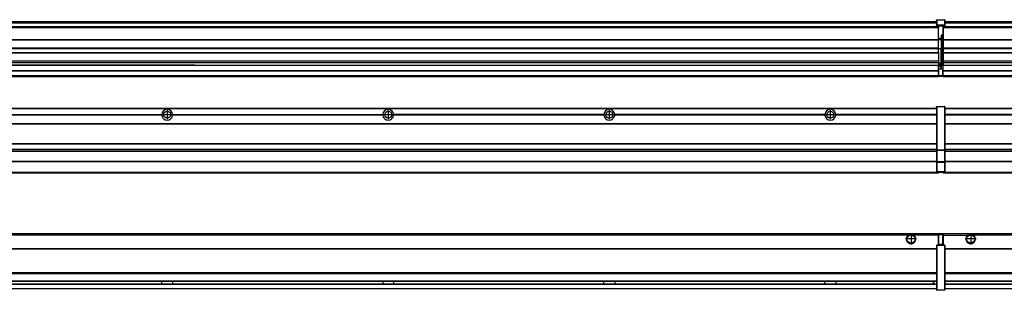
# Model space of a CAD drawing. Header units: inches. Extents: x -381 to 28422, y -418 to 176.
# Tile 25 of 49: x 6820 to 7711, y -154 to 90. Entities that reach past the tile are written whole.
import ezdxf

# ---------------------------------------------------------------- set-up
doc = ezdxf.new("R2010")
doc.units = ezdxf.units.IN
doc.linetypes.add('DOT_CENTER', pattern=[14, 12, -1, 0, -1])
doc.layers.add('1', color=7, linetype='Continuous')

# ---------------------------------------------------------------- blocks, each defined once
blk = doc.blocks.new('Modulos_intermedio__FL-14__5__16', base_point=(7655.18, -48.03))
at = {"color": 7, "linetype": 'Continuous'}
for p, q in [((7656.88, 10.47), (9049.18, 10.47)), ((7656.88, 10.22), (9049.18, 10.22)), ((7676.43, 10.47), (7676.48, 10.52)), ((7676.48, 10.52), (7683.88, 10.52)), ((7683.93, 10.47), (7683.88, 10.52)), ((7748.29, 4.77), (7656.88, 4.77)), ((7748.28, 4.47), (7656.88, 4.47)), ((7748.29, 4.17), (7656.88, 4.17)), ((7656.88, -3.53), (9049.18, -3.53)), ((7656.88, -3.78), (9049.18, -3.78)), ((9049.18, -4.03), (7656.88, -4.03)), ((7656.88, -21.53), (9049.18, -21.53)), ((7656.88, -21.78), (9049.18, -21.78)), ((7656.88, -26.73), (9049.18, -26.73)), ((7656.88, -26.82), (9049.18, -26.82)), ((7656.88, -28.37), (9049.18, -28.37)), ((7656.88, -28.53), (9049.18, -28.53)), ((7656.88, -28.65), (9049.18, -28.65)), ((9049.18, -38.02), (7656.88, -38.02)), ((9049.18, -38.11), (7656.88, -38.11)), ((7655.18, -47.53), (7655.18, -48.03)), ((7655.18, -48.03), (9051.18, -48.03)), ((7656.63, -47.53), (9049.43, -47.53))]:
    blk.add_line(p, q, dxfattribs=at)
blk = doc.blocks.new('Modulos_intermedio__FL-14__4__23', base_point=(6255.18, -48.03))
at = {"color": 7, "linetype": 'Continuous'}
for p, q in [((6256.88, 10.47), (7649.18, 10.47)), ((6256.88, 10.22), (7649.18, 10.22)), ((7622.43, 10.47), (7622.48, 10.52)), ((7622.48, 10.52), (7629.88, 10.52)), ((7629.93, 10.47), (7629.88, 10.52)), ((7649.18, 11.72), (7649.19, 11.79)), ((7649.18, 11.72), (7649.18, 11.47)), ((7649.18, 11.47), (7649.43, 11.47)), ((7649.18, 11.47), (7649.18, -27.21)), ((7649.19, 11.82), (7649.22, 11.86)), ((7649.19, 11.79), (7649.19, 11.82)), ((7649.22, 11.86), (7649.25, 11.9)), ((7649.25, 11.9), (7649.29, 11.93)), ((7649.29, 11.93), (7649.34, 11.96)), ((7649.34, 11.96), (7649.36, 11.96)), ((7649.36, 11.96), (7649.43, 11.97)), ((7649.43, 11.97), (7656.63, 11.97)), ((7649.43, 11.97), (7649.43, 11.47)), ((7649.43, 11.47), (7649.43, -27.21)), ((7656.63, 11.47), (7649.43, 11.47)), ((7656.7, 11.96), (7656.63, 11.97)), ((7656.63, 11.97), (7656.63, 11.47)), ((7656.63, 11.47), (7656.63, -27.21)), ((7656.88, 11.47), (7656.63, 11.47)), ((7656.72, 11.96), (7656.7, 11.96)), ((7656.76, 11.93), (7656.72, 11.96)), ((7656.8, 11.9), (7656.76, 11.93)), ((7656.84, 11.86), (7656.8, 11.9)), ((7656.86, 11.82), (7656.84, 11.86)), ((7656.87, 11.79), (7656.86, 11.82)), ((7656.88, 11.72), (7656.87, 11.79)), ((7656.88, 11.72), (7656.88, 11.47)), ((7656.88, 11.47), (7656.88, -27.21)), ((6758.07, 4.77), (6948.29, 4.77)), ((6948.29, 4.17), (6758.07, 4.17)), ((6948.28, 4.47), (6758.08, 4.47)), ((6948.28, 4.47), (6948.29, 4.77)), ((6948.29, 4.17), (6948.28, 4.47)), ((6958.07, 4.77), (7148.29, 4.77)), ((6958.07, 4.77), (6958.08, 4.47)), ((6958.08, 4.47), (6958.07, 4.17)), ((7148.29, 4.17), (6958.07, 4.17)), ((7148.28, 4.47), (6958.08, 4.47)), ((7148.28, 4.47), (7148.29, 4.77)), ((7148.29, 4.17), (7148.28, 4.47)), ((7348.29, 4.77), (7158.07, 4.77)), ((7158.08, 4.47), (7158.07, 4.77)), ((7158.07, 4.17), (7158.08, 4.47)), ((7348.29, 4.17), (7158.07, 4.17)), ((7348.28, 4.47), (7158.08, 4.47)), ((7348.29, 4.77), (7348.28, 4.47)), ((7348.28, 4.47), (7348.29, 4.17)), ((7358.08, 4.47), (7358.07, 4.77)), ((7548.29, 4.77), (7358.07, 4.77)), ((7358.07, 4.17), (7358.08, 4.47)), ((7548.29, 4.17), (7358.07, 4.17)), ((7548.28, 4.47), (7358.08, 4.47)), ((7548.29, 4.77), (7548.28, 4.47)), ((7548.28, 4.47), (7548.29, 4.17)), ((7649.18, 4.77), (7558.07, 4.77)), ((7558.08, 4.47), (7558.07, 4.77)), ((7558.07, 4.17), (7558.08, 4.47)), ((7649.18, 4.17), (7558.07, 4.17)), ((7649.18, 4.47), (7558.08, 4.47)), ((6256.88, -3.53), (7649.18, -3.53)), ((6256.88, -3.78), (7649.18, -3.78)), ((7649.18, -4.03), (6256.88, -4.03)), ((6256.88, -21.53), (7649.18, -21.53)), ((6256.88, -21.78), (7649.18, -21.78)), ((6256.88, -26.73), (7649.18, -26.73)), ((6256.88, -26.82), (7649.18, -26.82)), ((6256.88, -28.37), (7649.18, -28.37)), ((6256.88, -28.53), (7649.18, -28.53)), ((6256.88, -28.65), (7649.18, -28.65)), ((7649.18, -27.21), (7649.18, -27.52)), ((7649.18, -27.21), (7649.43, -27.21)), ((7649.18, -27.52), (7649.19, -27.54)), ((7649.18, -27.52), (7649.18, -38.19)), ((7649.19, -27.54), (7649.22, -27.57)), ((7649.22, -27.57), (7649.25, -27.59)), ((7649.25, -27.59), (7649.29, -27.6)), ((7649.29, -27.6), (7649.34, -27.61)), ((7649.34, -27.61), (7649.36, -27.61)), ((7649.36, -27.61), (7649.43, -27.62)), ((7649.43, -27.21), (7656.63, -27.21)), ((7649.43, -27.21), (7649.43, -27.62)), ((7649.43, -27.62), (7656.63, -27.62)), ((7649.43, -27.62), (7649.43, -38.3)), ((7656.88, -27.21), (7656.63, -27.21)), ((7656.63, -27.21), (7656.63, -27.62)), ((7656.7, -27.61), (7656.63, -27.62)), ((7656.63, -27.62), (7656.63, -38.3)), ((7656.72, -27.61), (7656.7, -27.61)), ((7656.76, -27.6), (7656.72, -27.61)), ((7656.8, -27.59), (7656.76, -27.6)), ((7656.84, -27.57), (7656.8, -27.59)), ((7656.87, -27.54), (7656.84, -27.57)), ((7656.88, -27.52), (7656.87, -27.54)), ((7656.88, -27.21), (7656.88, -27.52)), ((7656.88, -27.52), (7656.88, -38.19)), ((7649.18, -38.02), (6256.88, -38.02)), ((7649.18, -38.11), (6256.88, -38.11)), ((7649.18, -38.19), (7649.19, -38.22)), ((7649.18, -38.19), (7649.18, -38.71)), ((7649.18, -38.71), (7649.43, -38.71)), ((7649.18, -38.71), (7649.18, -47.03)), ((7649.19, -38.22), (7649.22, -38.25)), ((7649.22, -38.25), (7649.25, -38.27)), ((7649.25, -38.27), (7649.29, -38.28)), ((7649.29, -38.28), (7649.34, -38.29)), ((7649.34, -38.29), (7649.36, -38.29)), ((7649.36, -38.29), (7649.43, -38.3)), ((7649.43, -38.3), (7649.43, -38.71)), ((7656.63, -38.3), (7649.43, -38.3)), ((7649.43, -38.71), (7649.43, -47.03)), ((7656.63, -38.71), (7649.43, -38.71)), ((7656.7, -38.29), (7656.63, -38.3)), ((7656.63, -38.3), (7656.63, -38.71)), ((7656.88, -38.71), (7656.63, -38.71)), ((7656.63, -38.71), (7656.63, -47.03)), ((7656.72, -38.29), (7656.7, -38.29)), ((7656.76, -38.28), (7656.72, -38.29)), ((7656.8, -38.27), (7656.76, -38.28)), ((7656.84, -38.25), (7656.8, -38.27)), ((7656.87, -38.22), (7656.84, -38.25)), ((7656.88, -38.19), (7656.87, -38.22)), ((7656.88, -38.19), (7656.88, -38.71)), ((7656.88, -38.71), (7656.88, -47.03)), ((6255.18, -48.03), (7651.18, -48.03)), ((6256.63, -47.53), (7649.43, -47.53)), ((7649.18, -47.03), (7649.43, -47.03)), ((7649.18, -47.03), (7649.18, -47.28)), ((7649.18, -47.28), (7649.19, -47.34)), ((7649.19, -47.34), (7649.19, -47.37)), ((7649.19, -47.37), (7649.22, -47.41)), ((7649.22, -47.41), (7649.25, -47.45)), ((7649.25, -47.45), (7649.29, -47.49)), ((7649.29, -47.49), (7649.34, -47.51)), ((7649.34, -47.51), (7649.36, -47.52)), ((7649.36, -47.52), (7649.43, -47.53)), ((7649.43, -47.03), (7656.63, -47.03)), ((7649.43, -47.03), (7649.43, -47.53)), ((7649.43, -47.53), (7656.63, -47.53)), ((7651.18, -47.53), (7651.18, -48.03)), ((7656.63, -47.03), (7656.63, -47.53)), ((7656.88, -47.03), (7656.63, -47.03)), ((7656.7, -47.52), (7656.63, -47.53)), ((7656.72, -47.51), (7656.7, -47.52)), ((7656.76, -47.49), (7656.72, -47.51)), ((7656.8, -47.45), (7656.76, -47.49)), ((7656.84, -47.41), (7656.8, -47.45)), ((7656.86, -47.37), (7656.84, -47.41)), ((7656.87, -47.34), (7656.86, -47.37)), ((7656.88, -47.28), (7656.87, -47.34)), ((7656.88, -47.03), (7656.88, -47.28))]:
    blk.add_line(p, q, dxfattribs=at)
for centre in [(6953.18, 4.47), (7153.18, 4.47), (7353.18, 4.47), (7553.18, 4.47)]:
    blk.add_circle(centre, 3.15, dxfattribs=at)
for centre, start, end in [((6953.18, 4.47), 3.5101, 176.4899), ((7153.18, 4.47), 3.5101, 176.4899), ((7353.18, 4.47), 3.5101, 176.4899), ((7553.18, 4.47), 3.5101, 176.4899), ((6953.18, 4.47), 183.51008, 356.48992), ((7153.18, 4.47), 183.51008, 356.48992), ((7353.18, 4.47), 183.51008, 356.48992), ((7553.18, 4.47), 183.51008, 356.48992)]:
    blk.add_arc(centre, 4.9, start, end, dxfattribs=at)
at = {"layer": '1', "color": 2, "linetype": 'DOT_CENTER'}
for p, q in [((6957.33, 4.47), (6949.03, 4.47)), ((6953.18, 8.62), (6953.18, 0.32)), ((7157.33, 4.47), (7149.03, 4.47)), ((7153.18, 8.62), (7153.18, 0.32)), ((7357.33, 4.47), (7349.03, 4.47)), ((7353.18, 8.62), (7353.18, 0.32)), ((7557.33, 4.47), (7549.03, 4.47)), ((7553.18, 8.62), (7553.18, 0.32))]:
    blk.add_line(p, q, dxfattribs=at)
blk = doc.blocks.new('F-274__37', base_point=(621.12, -75.97))
for name, p in [('Modulos_intermedio__FL-14__4__23', (6255.18, -48.03)), ('Modulos_intermedio__FL-14__5__16', (7655.18, -48.03))]:
    blk.add_blockref(name, p)
blk = doc.blocks.new('Alzado2', base_point=(2889, -32))
blk.add_blockref('F-274__37', (621.12, -75.97))
blk = doc.blocks.new('Modulos_intermedio__FL-14__5__44', base_point=(7655.18, 38.97))
at = {"color": 7, "linetype": 'Continuous'}
for p, q in [((7655.18, 84.47), (7655.18, 83.99)), ((7655.18, 83.99), (7655.18, 83.97)), ((9051.18, 83.99), (7655.18, 83.99)), ((7655.18, 83.97), (7655.18, 83.47)), ((7655.18, 83.97), (9051.18, 83.97)), ((7655.18, 83.47), (7655.18, 72.41)), ((7655.18, 83.47), (9051.18, 83.47)), ((7656.88, 88.97), (9049.18, 88.97)), ((7656.88, 88.96), (9049.18, 88.96)), ((7656.88, 88.35), (9049.18, 88.35)), ((7656.88, 88.03), (9049.18, 88.03)), ((7656.88, 87.7), (9049.18, 87.7)), ((7655.18, 72.41), (7655.18, 72.16)), ((7655.18, 72.41), (9051.18, 72.41)), ((7655.18, 72.16), (9051.18, 72.16)), ((7655.18, 72.16), (7655.18, 64.79)), ((9051.18, 64.79), (7655.18, 64.79)), ((7655.18, 64.79), (7655.18, 64.54)), ((7655.18, 64.54), (7655.18, 60.91)), ((7655.18, 64.54), (9051.18, 64.54)), ((7655.18, 60.91), (7655.18, 60.41)), ((7655.18, 60.91), (9051.18, 60.91)), ((7655.18, 60.41), (9051.18, 60.41)), ((7655.18, 60.41), (7655.18, 59.42)), ((7655.18, 59.42), (7655.18, 53.15)), ((7655.18, 53.15), (7655.18, 51.48)), ((7655.18, 53.15), (9051.18, 53.15)), ((9051.18, 51.48), (7655.18, 51.48)), ((7655.18, 51.48), (7655.18, 51.37)), ((7655.18, 51.37), (7655.18, 49.19)), ((7655.18, 49.19), (7655.18, 49.16)), ((7655.18, 49.19), (7969.43, 49.19)), ((7655.18, 44.48), (7655.18, 49.16)), ((7655.18, 49.16), (7969.43, 49.16)), ((7655.18, 44.48), (7655.18, 44.04)), ((7655.18, 44.48), (9051.13, 44.48)), ((7655.18, 39.97), (7655.18, 44.04)), ((7655.18, 44.04), (9051.13, 44.04)), ((7655.18, 39.97), (7655.18, 39.47)), ((7655.18, 39.97), (9051.13, 39.97)), ((7655.18, 39.47), (7655.18, 39.22)), ((7655.18, 39.47), (9051.13, 39.47)), ((7655.18, 39.22), (7655.18, 38.97)), ((7655.18, 39.22), (9051.13, 39.22)), ((7655.18, 38.97), (9051.13, 38.97))]:
    blk.add_line(p, q, dxfattribs=at)
blk = doc.blocks.new('Modulos_intermedio__FL-14__4__51', base_point=(6255.18, 38.97))
at = {"color": 7, "linetype": 'Continuous'}
for p, q in [((7649.18, 90.22), (7649.19, 90.29)), ((7649.18, 90.22), (7649.19, 90.24)), ((7649.18, 90.16), (7649.18, 90.22)), ((7649.18, 90.22), (7649.18, 90.16)), ((7649.18, 90.16), (7649.18, 85.33)), ((7649.19, 90.32), (7649.22, 90.36)), ((7649.19, 90.29), (7649.19, 90.32)), ((7649.19, 90.24), (7649.22, 90.28)), ((7649.22, 90.36), (7649.25, 90.4)), ((7649.22, 90.28), (7649.25, 90.32)), ((7649.25, 90.4), (7649.29, 90.43)), ((7649.25, 90.32), (7649.29, 90.35)), ((7649.29, 90.43), (7649.34, 90.46)), ((7649.29, 90.35), (7649.34, 90.37)), ((7649.34, 90.46), (7649.36, 90.46)), ((7649.34, 90.37), (7649.36, 90.38)), ((7649.36, 90.46), (7649.43, 90.47)), ((7649.36, 90.38), (7649.43, 90.39)), ((7649.43, 90.47), (7656.63, 90.47)), ((7649.43, 90.47), (7649.43, 90.39)), ((7649.43, 90.39), (7656.63, 90.39)), ((7649.43, 90.39), (7649.43, 85.56)), ((7656.7, 90.46), (7656.63, 90.47)), ((7656.63, 90.47), (7656.63, 90.39)), ((7656.7, 90.38), (7656.63, 90.39)), ((7656.63, 90.39), (7656.63, 85.56)), ((7656.72, 90.46), (7656.7, 90.46)), ((7656.72, 90.37), (7656.7, 90.38)), ((7656.76, 90.43), (7656.72, 90.46)), ((7656.76, 90.35), (7656.72, 90.37)), ((7656.8, 90.4), (7656.76, 90.43)), ((7656.8, 90.32), (7656.76, 90.35)), ((7656.84, 90.36), (7656.8, 90.4)), ((7656.84, 90.28), (7656.8, 90.32)), ((7656.86, 90.32), (7656.84, 90.36)), ((7656.86, 90.24), (7656.84, 90.28)), ((7656.87, 90.29), (7656.86, 90.32)), ((7656.88, 90.22), (7656.86, 90.24)), ((7656.88, 90.22), (7656.87, 90.29)), ((7656.88, 90.16), (7656.88, 90.22)), ((7656.88, 90.22), (7656.88, 90.16)), ((7656.88, 90.16), (7656.88, 85.33)), ((7651.18, 83.99), (6255.18, 83.99)), ((6255.18, 83.97), (7651.18, 83.97)), ((6255.18, 83.47), (7651.18, 83.47)), ((6256.88, 88.97), (7649.18, 88.97)), ((6256.88, 88.96), (7649.18, 88.96)), ((6256.88, 88.35), (7649.18, 88.35)), ((6256.88, 88.03), (7649.18, 88.03)), ((6256.88, 87.7), (7649.18, 87.7)), ((7649.18, 85.33), (7649.19, 85.4)), ((7649.18, 85.33), (7649.18, 85.22)), ((7649.18, 85.22), (7649.19, 85.29)), ((7649.18, 85.22), (7649.18, 84.97)), ((7649.18, 84.97), (7649.18, 84.72)), ((7649.18, 84.97), (7649.43, 84.97)), ((7649.19, 84.66), (7649.18, 84.72)), ((7649.19, 85.42), (7649.22, 85.46)), ((7649.19, 85.4), (7649.19, 85.42)), ((7649.19, 85.32), (7649.22, 85.36)), ((7649.19, 85.29), (7649.19, 85.32)), ((7649.19, 84.63), (7649.19, 84.66)), ((7649.22, 84.59), (7649.19, 84.63)), ((7649.22, 85.46), (7649.25, 85.5)), ((7649.22, 85.36), (7649.25, 85.4)), ((7649.22, 85.36), (7649.25, 85.4)), ((7649.25, 84.55), (7649.22, 84.59)), ((7649.25, 85.5), (7649.29, 85.53)), ((7649.25, 85.4), (7649.34, 85.46)), ((7649.25, 85.4), (7649.29, 85.43)), ((7649.29, 84.51), (7649.25, 84.55)), ((7649.29, 85.53), (7649.34, 85.55)), ((7649.29, 85.43), (7649.34, 85.46)), ((7649.34, 84.49), (7649.29, 84.51)), ((7649.34, 85.55), (7649.36, 85.55)), ((7649.34, 85.46), (7649.36, 85.46)), ((7649.36, 84.48), (7649.34, 84.49)), ((7649.36, 85.55), (7649.43, 85.56)), ((7649.36, 85.46), (7649.43, 85.47)), ((7649.43, 84.47), (7649.36, 84.48)), ((7649.43, 85.56), (7649.43, 85.47)), ((7656.63, 85.56), (7649.43, 85.56)), ((7649.43, 85.47), (7656.63, 85.47)), ((7649.43, 85.47), (7649.43, 84.97)), ((7649.43, 84.97), (7651.18, 84.97)), ((7649.43, 84.97), (7649.43, 84.47)), ((7649.43, 84.47), (7651.18, 84.47)), ((7651.18, 84.97), (7651.18, 83.97)), ((7651.18, 84.97), (7654.88, 84.97)), ((7651.18, 83.97), (7651.18, 83.47)), ((7651.18, 72.41), (7651.18, 83.47)), ((7654.88, 84.97), (7656.63, 84.97)), ((7654.88, 84.97), (7654.88, 77.44)), ((7654.88, 84.47), (7656.63, 84.47)), ((7656.63, 85.56), (7656.63, 85.47)), ((7656.7, 85.55), (7656.63, 85.56)), ((7656.63, 85.47), (7656.63, 84.97)), ((7656.7, 85.46), (7656.63, 85.47)), ((7656.63, 84.97), (7656.63, 84.47)), ((7656.88, 84.97), (7656.63, 84.97)), ((7656.63, 84.47), (7656.7, 84.48)), ((7656.72, 85.55), (7656.7, 85.55)), ((7656.72, 85.46), (7656.7, 85.46)), ((7656.7, 84.48), (7656.72, 84.49)), ((7656.76, 85.53), (7656.72, 85.55)), ((7656.72, 85.46), (7656.76, 85.43)), ((7656.76, 85.43), (7656.72, 85.46)), ((7656.72, 84.49), (7656.76, 84.51)), ((7656.8, 85.5), (7656.76, 85.53)), ((7656.8, 85.4), (7656.76, 85.43)), ((7656.76, 84.51), (7656.8, 84.55)), ((7656.84, 85.46), (7656.8, 85.5)), ((7656.8, 85.4), (7656.84, 85.36)), ((7656.84, 85.36), (7656.8, 85.4)), ((7656.8, 84.55), (7656.84, 84.59)), ((7656.86, 85.42), (7656.84, 85.46)), ((7656.86, 85.32), (7656.84, 85.36)), ((7656.84, 84.59), (7656.86, 84.63)), ((7656.87, 85.4), (7656.86, 85.42)), ((7656.87, 85.29), (7656.86, 85.32)), ((7656.86, 84.63), (7656.87, 84.66)), ((7656.88, 85.33), (7656.87, 85.4)), ((7656.88, 85.22), (7656.87, 85.29)), ((7656.87, 84.66), (7656.88, 84.72)), ((7656.88, 85.33), (7656.88, 85.22)), ((7656.88, 85.22), (7656.88, 84.97)), ((7656.88, 84.97), (7656.88, 84.72)), ((6255.18, 72.41), (7651.18, 72.41)), ((6255.18, 72.16), (7651.18, 72.16)), ((7653.43, 73.5), (7651.18, 73.5)), ((7653.43, 73), (7651.18, 73)), ((7651.18, 72.5), (7653.43, 72.5)), ((7651.18, 72.41), (7651.18, 72.16)), ((7651.18, 64.79), (7651.18, 72.16)), ((7653.43, 76.45), (7653.43, 73.5)), ((7654.88, 76.45), (7653.43, 76.45)), ((7653.43, 73.5), (7653.68, 73.5)), ((7653.43, 73), (7653.43, 73.5)), ((7653.43, 73), (7653.43, 72.5)), ((7653.68, 72.5), (7653.43, 72.5)), ((7653.43, 72.5), (7653.43, 63.97)), ((7653.68, 73.19), (7653.67, 73.21)), ((7653.68, 76.45), (7653.68, 73.5)), ((7653.68, 76.3), (7654.88, 76.3)), ((7653.68, 73.25), (7653.68, 73.5)), ((7653.68, 73.19), (7653.68, 72.5)), ((7653.68, 63.97), (7653.68, 72.5)), ((7654.88, 79.65), (7655.18, 79.58)), ((7654.88, 78.12), (7655.18, 78.12)), ((7654.88, 77.6), (7655.18, 77.6)), ((7654.88, 77.44), (7655.18, 77.36)), ((7654.88, 76.45), (7655.18, 76.53)), ((7654.88, 76.3), (7654.88, 76.45)), ((7655.18, 76.3), (7654.88, 76.3)), ((7654.88, 63.97), (7654.88, 76.3)), ((7651.18, 64.79), (6255.18, 64.79)), ((6255.18, 64.54), (7651.18, 64.54)), ((7651.18, 64.79), (7651.18, 64.54)), ((7651.18, 60.91), (7651.18, 64.54)), ((7653.43, 63.97), (7651.18, 63.97)), ((7653.43, 50.98), (7653.43, 63.97)), ((7653.43, 63.97), (7653.68, 63.97)), ((7653.68, 50.98), (7653.68, 63.97)), ((7653.68, 63.97), (7654.88, 63.97)), ((7654.88, 49.58), (7654.88, 63.97)), ((7655.18, 63.97), (7654.88, 63.97)), ((6255.18, 60.91), (7651.18, 60.91)), ((6255.18, 60.41), (7651.18, 60.41)), ((7651.18, 60.91), (7651.18, 60.41)), ((7651.18, 60.41), (7651.18, 59.42)), ((7651.18, 59.42), (7651.18, 53.15)), ((6255.18, 53.15), (7651.18, 53.15)), ((7651.18, 51.48), (6255.18, 51.48)), ((6969.43, 49.19), (6778.18, 49.19)), ((6778.18, 49.16), (6969.43, 49.16)), ((6969.43, 49.19), (6969.43, 49.18)), ((6978.18, 49.19), (6969.43, 49.19)), ((6969.43, 49.18), (6969.43, 49.16)), ((6969.43, 49.18), (6978.18, 49.18)), ((6969.43, 49.16), (6978.18, 49.16)), ((6978.18, 49.19), (6978.18, 49.18)), ((6978.18, 49.19), (7651.18, 49.19)), ((6978.18, 49.18), (6978.18, 49.16)), ((6978.18, 49.16), (7651.18, 49.16)), ((7651.13, 44.48), (7651.13, 47.58)), ((7651.13, 47.58), (7651.18, 47.58)), ((7651.13, 45.47), (7651.18, 45.48)), ((7651.18, 53.15), (7651.18, 51.48)), ((7651.18, 51.48), (7651.18, 51.37)), ((7651.18, 51.37), (7651.18, 49.19)), ((7653.43, 50.98), (7651.18, 50.98)), ((7653.43, 49.98), (7651.18, 49.98)), ((7651.18, 49.19), (7651.18, 49.16)), ((7651.18, 47.58), (7651.18, 49.16)), ((7653.43, 48.98), (7651.18, 48.98)), ((7653.43, 47.91), (7651.18, 47.91)), ((7651.18, 46), (7651.18, 47.58)), ((7651.18, 46), (7653.43, 46)), ((7651.18, 46), (7651.18, 39.97)), ((7653.43, 49.98), (7653.43, 50.98)), ((7653.43, 50.98), (7653.68, 50.98)), ((7653.43, 49.98), (7653.43, 48.98)), ((7653.43, 47.91), (7653.43, 48.98)), ((7653.68, 48.98), (7653.43, 48.98)), ((7653.43, 46), (7653.43, 47.91)), ((7653.43, 47.91), (7653.52, 47.89)), ((7653.43, 46), (7654.88, 46)), ((7653.52, 47.89), (7653.6, 47.83)), ((7653.6, 47.83), (7653.66, 47.75)), ((7653.66, 47.75), (7653.68, 47.66)), ((7653.68, 49.73), (7653.68, 50.98)), ((7653.68, 49.73), (7653.68, 48.98)), ((7653.68, 49.58), (7654.88, 49.58)), ((7653.68, 47.66), (7653.68, 48.98)), ((7653.68, 48.93), (7654.88, 48.93)), ((7653.68, 46), (7653.68, 47.66)), ((7655.18, 45.08), (7654.63, 44.93)), ((7654.63, 44.93), (7654.63, 39.97)), ((7654.88, 48.93), (7654.88, 49.58)), ((7655.18, 49.58), (7654.88, 49.58)), ((7654.88, 48.93), (7654.88, 47.33)), ((7654.88, 48.93), (7655.18, 48.85)), ((7654.88, 47.33), (7654.88, 46)), ((7655.18, 45.92), (7654.88, 46)), ((7654.88, 45), (7655.18, 45.08)), ((7654.88, 45), (7654.88, 39.97)), ((7654.88, 44.81), (7655.18, 44.87)), ((6255.18, 44.48), (7651.13, 44.48)), ((6255.18, 44.04), (7651.13, 44.04)), ((6255.18, 39.97), (7651.13, 39.97)), ((6255.18, 39.47), (7651.13, 39.47)), ((6255.18, 39.22), (7651.13, 39.22)), ((6255.18, 38.97), (7651.13, 38.97)), ((7651.13, 44.48), (7651.18, 44.48)), ((7651.13, 44.48), (7651.13, 44.04)), ((7651.13, 39.97), (7651.13, 44.04)), ((7651.18, 40.48), (7651.13, 40.48)), ((7651.13, 39.97), (7651.13, 39.47)), ((7651.13, 39.22), (7651.13, 39.47)), ((7651.13, 39.22), (7651.13, 38.97)), ((7651.18, 39.97), (7654.63, 39.97)), ((7651.18, 39.97), (7651.18, 39.47)), ((7651.18, 39.47), (7654.63, 39.47)), ((7654.63, 39.97), (7654.63, 39.47)), ((7654.88, 39.97), (7654.63, 39.97)), ((7654.88, 41.31), (7655.18, 41.37)), ((7654.88, 40.83), (7655.18, 40.91)), ((7654.88, 39.97), (7654.88, 39.72))]:
    blk.add_line(p, q, dxfattribs=at)
for centre, start, end in [((7653.43, 73.25), 270, 0), ((7653.43, 49.73), 0, 90), ((7654.63, 39.72), 270, 0)]:
    blk.add_arc(centre, 0.25, start, end, dxfattribs=at)
blk = doc.blocks.new('F-274__65', base_point=(621.12, 38.97))
for name, p in [('Modulos_intermedio__FL-14__4__51', (6255.18, 38.97)), ('Modulos_intermedio__FL-14__5__44', (7655.18, 38.97))]:
    blk.add_blockref(name, p)
blk = doc.blocks.new('Inferior2', base_point=(2889, 64.72))
blk.add_blockref('F-274__65', (621.12, 38.97))
blk = doc.blocks.new('Modulos_intermedio__FL-14__5__71', base_point=(7655.18, -154.47))
at = {"color": 7, "linetype": 'Continuous'}
for p, q in [((7655.18, -102.97), (7655.18, -104.47)), ((7655.18, -102.97), (9051.13, -102.97)), ((7655.18, -104.47), (7677.77, -104.47)), ((7655.18, -104.47), (7655.18, -113.47)), ((7677.77, -104.47), (7678.72, -103.98)), ((7678.72, -103.98), (7680.18, -103.72)), ((7680.18, -103.72), (7681.63, -103.98)), ((7681.63, -103.98), (7682.59, -104.47)), ((9023.77, -104.47), (7682.59, -104.47)), ((7656.88, -116.72), (9049.18, -116.72)), ((7656.88, -116.97), (9049.18, -116.97)), ((9049.18, -117.22), (7656.88, -117.22)), ((9049.18, -138.72), (7656.88, -138.72)), ((9049.18, -138.97), (7656.88, -138.97)), ((7656.88, -139.22), (9049.18, -139.22)), ((7656.88, -145.97), (9049.18, -145.97)), ((7656.88, -146.22), (9049.18, -146.22)), ((7656.88, -148.72), (9049.18, -148.72)), ((7656.88, -148.97), (9049.18, -148.97)), ((7656.88, -152.72), (9049.18, -152.72)), ((7656.88, -152.97), (9049.18, -152.97))]:
    blk.add_line(p, q, dxfattribs=at)
for radius in [4, 3.7]:
    blk.add_circle((7680.18, -107.97), radius, dxfattribs=at)
blk.add_arc((7680.18, -107.97), 4.25, 124.56032, 55.43968, dxfattribs=at)
at = {"layer": '1', "color": 2, "linetype": 'DOT_CENTER'}
for p, q in [((7680.18, -102.97), (7680.18, -112.97)), ((7685.18, -107.97), (7675.18, -107.97))]:
    blk.add_line(p, q, dxfattribs=at)
blk = doc.blocks.new('Modulos_intermedio__FL-14__4__78', base_point=(6255.18, -154.47))
at = {"color": 7, "linetype": 'Continuous'}
for p, q in [((6255.18, -102.97), (7651.13, -102.97)), ((7623.77, -104.47), (6282.59, -104.47)), ((7624.72, -103.98), (7623.77, -104.47)), ((7626.18, -103.72), (7624.72, -103.98)), ((7627.63, -103.98), (7626.18, -103.72)), ((7628.59, -104.47), (7627.63, -103.98)), ((7651.13, -104.47), (7628.59, -104.47)), ((7651.13, -104.47), (7651.13, -102.97)), ((7651.13, -111.58), (7651.13, -104.47)), ((7651.18, -104.48), (7651.13, -104.48)), ((7651.18, -105.48), (7651.13, -105.48)), ((7654.63, -103.47), (7651.18, -103.47)), ((7651.18, -103.47), (7651.18, -103.97)), ((7651.18, -103.97), (7651.18, -111.58)), ((7651.18, -103.97), (7654.63, -103.97)), ((7654.63, -103.47), (7654.63, -103.97)), ((7654.88, -103.97), (7654.63, -103.97)), ((7654.63, -103.97), (7654.63, -112.97)), ((7654.88, -103.72), (7654.88, -103.97)), ((7654.88, -103.97), (7654.88, -112.97)), ((7654.88, -104.83), (7655.18, -104.91)), ((7654.88, -106.47), (7655.18, -106.47)), ((7649.18, -113.72), (7649.19, -113.66)), ((7649.18, -113.72), (7649.18, -113.97)), ((7649.18, -113.97), (7649.18, -153.97)), ((7649.18, -113.97), (7649.43, -113.97)), ((7649.19, -113.63), (7649.22, -113.59)), ((7649.19, -113.66), (7649.19, -113.63)), ((7649.22, -113.59), (7649.25, -113.55)), ((7649.25, -113.55), (7649.29, -113.51)), ((7649.29, -113.51), (7649.34, -113.49)), ((7649.34, -113.49), (7649.36, -113.48)), ((7649.36, -113.48), (7649.43, -113.47)), ((7651.18, -113.47), (7649.43, -113.47)), ((7649.43, -113.47), (7649.43, -113.97)), ((7656.63, -113.97), (7649.43, -113.97)), ((7649.43, -113.97), (7649.43, -153.97)), ((7651.13, -109.47), (7651.18, -109.48)), ((7651.18, -111.58), (7651.13, -111.58)), ((7651.18, -113.47), (7651.18, -111.58)), ((7654.63, -112.97), (7651.18, -112.97)), ((7654.88, -113.47), (7651.18, -113.47)), ((7654.63, -112.97), (7654.63, -113.47)), ((7654.88, -112.97), (7654.63, -112.97)), ((7654.88, -107.48), (7655.18, -107.48)), ((7654.88, -111.93), (7655.18, -112.01)), ((7654.88, -112.97), (7654.88, -113.26)), ((7654.88, -113.26), (7654.88, -113.47)), ((7656.63, -113.47), (7654.88, -113.47)), ((7656.7, -113.48), (7656.63, -113.47)), ((7656.63, -113.47), (7656.63, -113.97)), ((7656.88, -113.97), (7656.63, -113.97)), ((7656.63, -113.97), (7656.63, -153.97)), ((7656.72, -113.49), (7656.7, -113.48)), ((7656.76, -113.51), (7656.72, -113.49)), ((7656.8, -113.55), (7656.76, -113.51)), ((7656.84, -113.59), (7656.8, -113.55)), ((7656.86, -113.63), (7656.84, -113.59)), ((7656.87, -113.66), (7656.86, -113.63)), ((7656.88, -113.72), (7656.87, -113.66)), ((7656.88, -113.72), (7656.88, -113.97)), ((7656.88, -113.97), (7656.88, -153.97)), ((6256.88, -116.72), (7649.18, -116.72)), ((6256.88, -116.97), (7649.18, -116.97)), ((7649.18, -117.22), (6256.88, -117.22)), ((7649.18, -138.72), (6256.88, -138.72)), ((7649.18, -138.97), (6256.88, -138.97)), ((6256.88, -139.22), (7649.18, -139.22)), ((6256.88, -145.97), (7649.18, -145.97)), ((6256.88, -146.22), (7649.18, -146.22)), ((6256.88, -148.72), (7649.18, -148.72)), ((6256.88, -148.97), (7649.18, -148.97)), ((6948.28, -146.3), (6948.28, -146.22)), ((6948.28, -146.52), (6948.28, -146.3)), ((6948.29, -147.23), (6948.28, -146.52)), ((6948.28, -148.65), (6948.29, -147.96)), ((6948.28, -148.72), (6948.28, -148.65)), ((6948.29, -147.96), (6948.29, -147.23)), ((6958.08, -146.52), (6958.07, -147.23)), ((6958.07, -147.23), (6958.07, -147.72)), ((6958.07, -147.72), (6958.08, -148.43)), ((6958.08, -146.22), (6958.08, -146.3)), ((6958.08, -146.3), (6958.08, -146.52)), ((6958.08, -148.43), (6958.08, -148.65)), ((6958.08, -148.65), (6958.08, -148.72)), ((7148.28, -146.22), (7148.28, -146.3)), ((7148.28, -146.3), (7148.28, -146.35)), ((7148.28, -146.35), (7148.29, -147.23)), ((7148.29, -147.96), (7148.28, -148.59)), ((7148.28, -148.59), (7148.28, -148.65)), ((7148.28, -148.65), (7148.28, -148.72)), ((7148.29, -147.23), (7148.29, -147.72)), ((7148.29, -147.72), (7148.29, -147.96)), ((7158.08, -146.35), (7158.07, -147.23)), ((7158.07, -147.23), (7158.07, -147.72)), ((7158.07, -147.72), (7158.07, -147.96)), ((7158.07, -147.96), (7158.08, -148.6)), ((7158.08, -146.22), (7158.08, -146.3)), ((7158.08, -146.3), (7158.08, -146.35)), ((7158.08, -148.6), (7158.08, -148.65)), ((7158.08, -148.65), (7158.08, -148.72)), ((7348.28, -146.3), (7348.28, -146.22)), ((7348.28, -146.35), (7348.28, -146.3)), ((7348.29, -146.98), (7348.28, -146.35)), ((7348.28, -148.6), (7348.29, -147.88)), ((7348.28, -148.65), (7348.28, -148.6)), ((7348.28, -148.72), (7348.28, -148.65)), ((7348.29, -147.23), (7348.29, -146.98)), ((7348.29, -147.88), (7348.29, -147.23)), ((7358.08, -146.35), (7358.07, -147.23)), ((7358.07, -147.23), (7358.07, -147.72)), ((7358.07, -147.72), (7358.08, -148.6)), ((7358.08, -146.22), (7358.08, -146.3)), ((7358.08, -146.3), (7358.08, -146.35)), ((7358.08, -148.6), (7358.08, -148.65)), ((7358.08, -148.65), (7358.08, -148.72)), ((7548.28, -146.3), (7548.28, -146.22)), ((7548.28, -146.35), (7548.28, -146.3)), ((7548.29, -146.98), (7548.28, -146.35)), ((7548.28, -148.6), (7548.29, -147.88)), ((7548.28, -148.65), (7548.28, -148.6)), ((7548.28, -148.72), (7548.28, -148.65)), ((7548.29, -147.23), (7548.29, -146.98)), ((7548.29, -147.88), (7548.29, -147.23)), ((7558.08, -146.35), (7558.07, -147.23)), ((7558.07, -147.23), (7558.07, -148.2)), ((7558.07, -148.2), (7558.08, -148.6)), ((7558.08, -146.22), (7558.08, -146.3)), ((7558.08, -146.3), (7558.08, -146.35)), ((7558.08, -148.6), (7558.08, -148.72)), ((7646.18, -146.65), (7646.24, -146.4)), ((7646.18, -146.65), (7646.18, -147.16)), ((7646.18, -147.16), (7646.18, -148.23)), ((7646.18, -148.23), (7646.24, -148.55)), ((7646.24, -146.4), (7646.46, -146.22)), ((7646.24, -148.55), (7646.46, -148.72)), ((7646.6, -146.22), (7646.6, -146.26)), ((7646.6, -146.26), (7646.6, -146.97)), ((7646.6, -146.97), (7646.6, -148.69)), ((7646.6, -148.69), (7646.6, -148.72)), ((6256.88, -152.72), (7649.18, -152.72)), ((6256.88, -152.97), (7649.18, -152.97)), ((7649.18, -153.97), (7649.43, -153.97)), ((7649.18, -153.97), (7649.18, -154.22)), ((7649.18, -154.22), (7649.19, -154.29)), ((7649.19, -154.29), (7649.19, -154.32)), ((7649.19, -154.32), (7649.22, -154.36)), ((7649.22, -154.36), (7649.25, -154.4)), ((7649.25, -154.4), (7649.29, -154.43)), ((7649.29, -154.43), (7649.34, -154.46)), ((7649.34, -154.46), (7649.36, -154.46)), ((7649.36, -154.46), (7649.43, -154.47)), ((7649.43, -153.97), (7656.63, -153.97)), ((7649.43, -153.97), (7649.43, -154.47)), ((7656.63, -154.47), (7649.43, -154.47)), ((7656.88, -153.97), (7656.63, -153.97)), ((7656.63, -153.97), (7656.63, -154.47)), ((7656.7, -154.46), (7656.63, -154.47)), ((7656.72, -154.46), (7656.7, -154.46)), ((7656.76, -154.43), (7656.72, -154.46)), ((7656.8, -154.4), (7656.76, -154.43)), ((7656.84, -154.36), (7656.8, -154.4)), ((7656.86, -154.32), (7656.84, -154.36)), ((7656.87, -154.29), (7656.86, -154.32)), ((7656.88, -154.22), (7656.87, -154.29)), ((7656.88, -153.97), (7656.88, -154.22))]:
    blk.add_line(p, q, dxfattribs=at)
for radius in [4, 3.7]:
    blk.add_circle((7626.18, -107.97), radius, dxfattribs=at)
for centre, radius, start, end in [((7626.18, -107.97), 4.25, 124.56032, 55.43968), ((7654.63, -103.72), 0.25, 0, 90)]:
    blk.add_arc(centre, radius, start, end, dxfattribs=at)
at = {"layer": '1', "color": 2, "linetype": 'DOT_CENTER'}
for p, q in [((7626.18, -102.97), (7626.18, -112.97)), ((7631.18, -107.97), (7621.18, -107.97))]:
    blk.add_line(p, q, dxfattribs=at)
blk = doc.blocks.new('F-274__90', base_point=(621.12, -154.47))
for name, p in [('Modulos_intermedio__FL-14__4__78', (6255.18, -154.47)), ('Modulos_intermedio__FL-14__5__71', (7655.18, -154.47))]:
    blk.add_blockref(name, p)
blk = doc.blocks.new('Superior1', base_point=(2889, -128.72))
blk.add_blockref('F-274__90', (621.12, -154.47))

msp = doc.modelspace()

# ---------------------------------------------------------------- block references
for name, p in [('Inferior2', (2889, 64.72)), ('Alzado2', (2889, -32)), ('Superior1', (2889, -128.72))]:
    msp.add_blockref(name, p)

doc.saveas('drawing.dxf')
